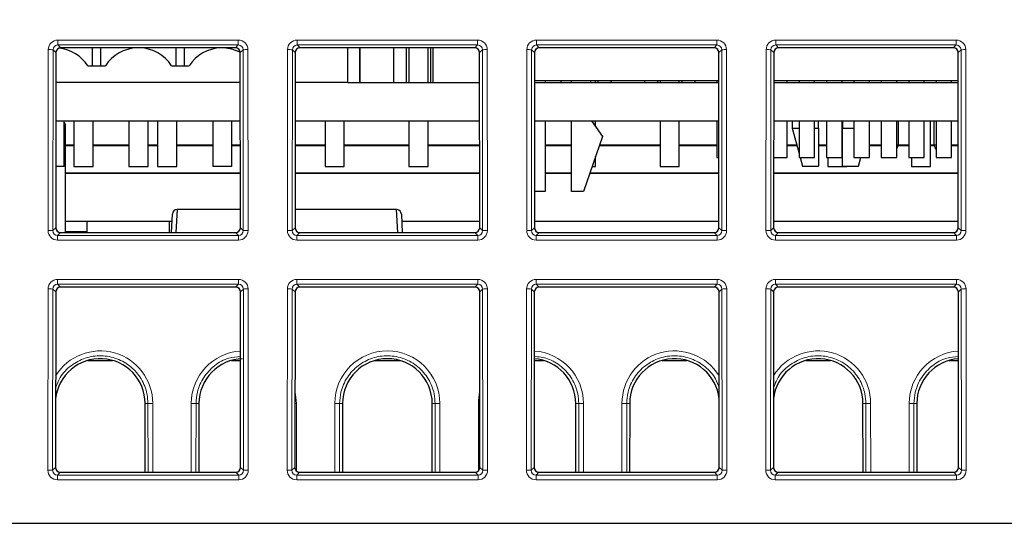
# Paper-space layout 'Blatt3' of a CAD drawing. Header units: millimetres. Extents: x 5 to 418, y 2 to 292.
# Tile 8 of 36: x 180 to 207, y 213 to 228. Entities that reach past the tile are written whole.
import ezdxf

# ---------------------------------------------------------------- set-up
doc = ezdxf.new("R2010")
doc.units = ezdxf.units.MM
doc.layers.add('SLD-0', color=7, linetype='Continuous')
doc.styles.add('SLDTEXTSTYLE0', font='TXT', dxfattribs={"width": 0.605})
doc.dimstyles.new('SLDDIMSTYLE5', dxfattribs={"dimtxt": 3.5, "dimasz": 3.302, "dimexe": 0, "dimexo": 0.0625, "dimgap": 0.875, "dimtad": 1, "dimlfac": 1.5, "dimrnd": 1e-09, "dimzin": 12, "dimdsep": 46, "dimtxsty": 'SLDTEXTSTYLE0', "dimsah": 1, "dimcen": 0.09, "dimadec": 0, "dimazin": 3, "dimtfac": 1, "dimtofl": 0, "dimtmove": 0, "dimatfit": 3, "dimfxl": 1, "dimfrac": 2, "dimtolj": 1, "dimtzin": 12, "dimarcsym": 0})

# ---------------------------------------------------------------- blocks, each defined once
blk = doc.blocks.new('_D_12')
at = {"layer": 'SLD-0', "color": 7}
for p, q in [((146.79, 140.933), (146.79, 271.389)), ((312.79, 140.933), (312.79, 271.389)), ((146.79, 270.389), (312.79, 270.389))]:
    blk.add_line(p, q, dxfattribs=at)
for points in [[(146.79, 270.389), (150.092, 269.881), (150.092, 270.897)], [(312.79, 270.389), (309.488, 270.897), (309.488, 269.881)]]:
    blk.add_solid(points, dxfattribs=at)
at = {"layer": 'SLD-0', "color": 7, "insert": (225.779, 274.901), "char_height": 3.5, "attachment_point": 1, "style": 'SLDTEXTSTYLE0'}
blk.add_mtext('249', dxfattribs=at)
blk = doc.blocks.new('_D_20')
at = {"layer": 'SLD-0', "color": 7}
for p, q in [((189.779, 258.2), (121.486, 258.2)), ((122.486, 138.266), (122.486, 258.2)), ((147.164, 138.266), (121.486, 138.266))]:
    blk.add_line(p, q, dxfattribs=at)
for points in [[(122.486, 258.2), (121.978, 254.898), (122.994, 254.898)], [(122.486, 138.266), (122.994, 141.568), (121.978, 141.568)]]:
    blk.add_solid(points, dxfattribs=at)
at = {"layer": 'SLD-0', "color": 7, "insert": (117.975, 192.217), "char_height": 3.5, "attachment_point": 1, "rotation": 90, "style": 'SLDTEXTSTYLE0'}
blk.add_mtext('179,9', dxfattribs=at)

psp = doc.layouts.new('Blatt3')

# ---------------------------------------------------------------- linework, layer by layer
at = {"color": 7, "linetype": 'Continuous', "lineweight": 18}
for p, q in [((180.6088, 227.0484), (185.6375, 227.0484)), ((180.6088, 227.0484), (180.6088, 226.9129)), ((185.6375, 226.9129), (180.6088, 226.9129)), ((180.6088, 226.9129), (180.6893, 226.8324)), ((185.557, 226.8324), (185.6375, 226.9129)), ((185.6375, 227.0484), (185.6375, 226.9129)), ((187.2754, 227.0484), (192.3041, 227.0484)), ((187.2754, 227.0484), (187.2754, 226.9129)), ((192.3041, 226.9129), (187.2754, 226.9129)), ((187.2754, 226.9129), (187.356, 226.8324)), ((192.2236, 226.8324), (192.3041, 226.9129)), ((192.3041, 227.0484), (192.3041, 226.9129)), ((193.9421, 227.0484), (198.9708, 227.0484)), ((193.9421, 227.0484), (193.9421, 226.9129)), ((198.9708, 226.9129), (193.9421, 226.9129)), ((193.9421, 226.9129), (194.0226, 226.8324)), ((198.8903, 226.8324), (198.9708, 226.9129)), ((198.9708, 227.0484), (198.9708, 226.9129)), ((200.6088, 227.0484), (205.6375, 227.0484)), ((200.6088, 227.0484), (200.6088, 226.9129)), ((205.6375, 226.9129), (200.6088, 226.9129)), ((200.6088, 226.9129), (200.6893, 226.8324)), ((205.557, 226.8324), (205.6375, 226.9129)), ((205.6375, 227.0484), (205.6375, 226.9129)), ((180.3375, 221.7485), (180.3422, 226.7824)), ((180.4754, 226.78), (180.4707, 221.7461)), ((180.556, 226.6993), (180.4754, 226.78)), ((185.7709, 226.78), (185.6902, 226.6993)), ((185.7756, 221.7461), (185.7709, 226.78)), ((185.904, 226.7824), (185.9087, 221.7485)), ((187.0042, 221.7485), (187.0089, 226.7824)), ((187.142, 226.78), (187.1374, 221.7461)), ((187.2227, 226.6993), (187.142, 226.78)), ((192.4375, 226.78), (192.3569, 226.6993)), ((192.4422, 221.7461), (192.4375, 226.78)), ((192.5707, 226.7824), (192.5754, 221.7485)), ((193.6709, 221.7485), (193.6756, 226.7824)), ((193.8087, 226.78), (193.804, 221.7461)), ((193.8894, 226.6993), (193.8087, 226.78)), ((199.1042, 226.78), (199.0236, 226.6993)), ((199.1089, 221.7461), (199.1042, 226.78)), ((199.2374, 226.7824), (199.2421, 221.7485)), ((200.3375, 221.7485), (200.3422, 226.7824)), ((200.4754, 226.78), (200.4707, 221.7461)), ((200.556, 226.6993), (200.4754, 226.78)), ((205.7709, 226.78), (205.6902, 226.6993)), ((205.7756, 221.7461), (205.7709, 226.78)), ((205.904, 226.7824), (205.9087, 221.7485)), ((180.7898, 224.6665), (180.8265, 224.6665)), ((180.4707, 221.7461), (180.5515, 221.8269)), ((180.6845, 221.6936), (180.6036, 221.6127)), ((180.8265, 221.7215), (181.4236, 221.7215)), ((185.6427, 221.6127), (185.5617, 221.6936)), ((185.6948, 221.8269), (185.7756, 221.7461)), ((187.1374, 221.7461), (187.2182, 221.8269)), ((187.3512, 221.6936), (187.2703, 221.6127)), ((192.3093, 221.6127), (192.2284, 221.6936)), ((192.3614, 221.8269), (192.4422, 221.7461)), ((193.804, 221.7461), (193.8848, 221.8269)), ((194.0178, 221.6936), (193.9369, 221.6127)), ((198.976, 221.6127), (198.8951, 221.6936)), ((199.0281, 221.8269), (199.1089, 221.7461)), ((200.4707, 221.7461), (200.5515, 221.8269)), ((200.6845, 221.6936), (200.6036, 221.6127)), ((205.6427, 221.6127), (205.5617, 221.6936)), ((205.6948, 221.8269), (205.7756, 221.7461)), ((180.6036, 221.6127), (180.6036, 221.4819)), ((180.6036, 221.6127), (185.6427, 221.6127)), ((185.6427, 221.4819), (180.6036, 221.4819)), ((185.6427, 221.6127), (185.6427, 221.4819)), ((187.2703, 221.6127), (187.2703, 221.4819)), ((187.2703, 221.6127), (192.3093, 221.6127)), ((192.3093, 221.4819), (187.2703, 221.4819)), ((192.3093, 221.6127), (192.3093, 221.4819)), ((193.9369, 221.6127), (198.976, 221.6127)), ((193.9369, 221.6127), (193.9369, 221.4819)), ((198.976, 221.4819), (193.9369, 221.4819)), ((198.976, 221.6127), (198.976, 221.4819)), ((200.6036, 221.6127), (205.6427, 221.6127)), ((200.6036, 221.6127), (200.6036, 221.4819)), ((205.6427, 221.4819), (200.6036, 221.4819)), ((205.6427, 221.6127), (205.6427, 221.4819)), ((180.6026, 220.389), (185.6437, 220.389)), ((180.6026, 220.2535), (180.6026, 220.389)), ((185.6437, 220.2535), (185.6437, 220.389)), ((187.2692, 220.389), (192.3104, 220.389)), ((187.2692, 220.2535), (187.2692, 220.389)), ((192.3104, 220.2535), (192.3104, 220.389)), ((193.9359, 220.389), (198.977, 220.389)), ((193.9359, 220.2535), (193.9359, 220.389)), ((198.977, 220.2535), (198.977, 220.389)), ((200.6026, 220.389), (205.6437, 220.389)), ((200.6026, 220.2535), (200.6026, 220.389)), ((205.6437, 220.2535), (205.6437, 220.389)), ((180.3313, 215.0766), (180.336, 220.123)), ((180.4692, 220.1206), (180.4645, 215.0743)), ((180.5498, 220.04), (180.4692, 220.1206)), ((185.6437, 220.2535), (180.6026, 220.2535)), ((180.6026, 220.2535), (180.6831, 220.173)), ((185.5632, 220.173), (185.6437, 220.2535)), ((185.7771, 220.1206), (185.6964, 220.04)), ((185.7818, 215.0743), (185.7771, 220.1206)), ((185.9102, 220.123), (185.9149, 215.0766)), ((186.998, 215.0766), (187.0027, 220.123)), ((187.1358, 220.1206), (187.1311, 215.0743)), ((187.2165, 220.04), (187.1358, 220.1206)), ((192.3104, 220.2535), (187.2692, 220.2535)), ((187.2692, 220.2535), (187.3498, 220.173)), ((192.2298, 220.173), (192.3104, 220.2535)), ((192.4438, 220.1206), (192.3631, 220.04)), ((192.4485, 215.0743), (192.4438, 220.1206)), ((192.5769, 220.123), (192.5816, 215.0766)), ((193.6646, 215.0766), (193.6694, 220.123)), ((193.8025, 220.1206), (193.7978, 215.0743)), ((193.8831, 220.04), (193.8025, 220.1206)), ((198.977, 220.2535), (193.9359, 220.2535)), ((193.9359, 220.2535), (194.0164, 220.173)), ((198.8965, 220.173), (198.977, 220.2535)), ((199.1104, 220.1206), (199.0298, 220.04)), ((199.1151, 215.0743), (199.1104, 220.1206)), ((199.2436, 220.123), (199.2483, 215.0766)), ((200.3313, 215.0766), (200.336, 220.123)), ((200.4692, 220.1206), (200.4645, 215.0743)), ((200.5498, 220.04), (200.4692, 220.1206)), ((205.6437, 220.2535), (200.6026, 220.2535)), ((200.6026, 220.2535), (200.6831, 220.173)), ((205.5632, 220.173), (205.6437, 220.2535)), ((205.7771, 220.1206), (205.6964, 220.04)), ((205.7818, 215.0743), (205.7771, 220.1206)), ((205.9102, 220.123), (205.9149, 215.0766)), ((183.0396, 216.9331), (183.1203, 216.9331)), ((183.122, 215.0218), (183.1203, 216.9331)), ((183.2534, 216.9355), (183.2552, 215.0218)), ((184.3244, 215.0218), (184.3262, 216.9355)), ((184.4593, 216.9331), (184.4576, 215.0218)), ((184.54, 216.9331), (184.4593, 216.9331)), ((187.2534, 216.9355), (187.2552, 215.0567)), ((188.3244, 215.0218), (188.3262, 216.9355)), ((188.4593, 216.9331), (188.4576, 215.0218)), ((188.54, 216.9331), (188.4593, 216.9331)), ((191.0396, 216.9331), (191.1203, 216.9331)), ((191.122, 215.0218), (191.1203, 216.9331)), ((191.2534, 216.9355), (191.2552, 215.0218)), ((192.3244, 215.0567), (192.3262, 216.9355)), ((195.0396, 216.9331), (195.1203, 216.9331)), ((195.122, 215.0218), (195.1203, 216.9331)), ((195.2534, 216.9355), (195.2552, 215.0218)), ((196.3244, 215.0218), (196.3262, 216.9355)), ((196.4593, 216.9331), (196.4576, 215.0218)), ((196.54, 216.9331), (196.4593, 216.9331)), ((203.0396, 216.9331), (203.1203, 216.9331)), ((203.122, 215.0218), (203.1203, 216.9331)), ((203.2534, 216.9355), (203.2552, 215.0218)), ((204.3244, 215.0218), (204.3262, 216.9355)), ((204.4593, 216.9331), (204.4576, 215.0218)), ((204.54, 216.9331), (204.4593, 216.9331)), ((180.4645, 215.0743), (180.5453, 215.1551)), ((185.701, 215.1551), (185.7818, 215.0743)), ((187.1311, 215.0743), (187.2119, 215.1551)), ((192.3677, 215.1551), (192.4485, 215.0743)), ((193.7978, 215.0743), (193.8786, 215.1551)), ((199.0343, 215.1551), (199.1151, 215.0743)), ((200.4645, 215.0743), (200.5453, 215.1551)), ((205.701, 215.1551), (205.7818, 215.0743)), ((180.6783, 215.0218), (180.5974, 214.9409)), ((180.5974, 214.8101), (180.5974, 214.9409)), ((180.5974, 214.9409), (185.6489, 214.9409)), ((185.6489, 214.8101), (180.5974, 214.8101)), ((185.6489, 214.9409), (185.568, 215.0218)), ((185.6489, 214.8101), (185.6489, 214.9409)), ((187.345, 215.0218), (187.264, 214.9409)), ((187.264, 214.8101), (187.264, 214.9409)), ((187.264, 214.9409), (192.3156, 214.9409)), ((192.3156, 214.8101), (187.264, 214.8101)), ((192.3156, 214.9409), (192.2346, 215.0218)), ((192.3156, 214.8101), (192.3156, 214.9409)), ((194.0116, 215.0218), (193.9307, 214.9409)), ((193.9307, 214.8101), (193.9307, 214.9409)), ((193.9307, 214.9409), (198.9822, 214.9409)), ((198.9822, 214.8101), (193.9307, 214.8101)), ((198.9822, 214.9409), (198.9013, 215.0218)), ((198.9822, 214.8101), (198.9822, 214.9409)), ((200.6783, 215.0218), (200.5974, 214.9409)), ((200.5974, 214.8101), (200.5974, 214.9409)), ((200.5974, 214.9409), (205.6489, 214.9409)), ((205.6489, 214.8101), (200.5974, 214.8101)), ((205.6489, 214.9409), (205.568, 215.0218)), ((205.6489, 214.8101), (205.6489, 214.9409))]:
    psp.add_line(p, q, dxfattribs=at)
at = {"color": 7, "linetype": 'Continuous', "lineweight": 25}
for p, q in [((180.556, 226.6993), (180.5515, 221.8269)), ((185.557, 226.8324), (180.6893, 226.8324)), ((181.5731, 226.3331), (181.5731, 226.8324)), ((181.8065, 226.3331), (181.8065, 226.8324)), ((183.9065, 226.3331), (183.9065, 226.8324)), ((184.1398, 226.3331), (184.1398, 226.8324)), ((185.6948, 221.8269), (185.6902, 226.6993)), ((187.2227, 226.6993), (187.2182, 221.8269)), ((192.2236, 226.8324), (187.356, 226.8324)), ((188.6898, 225.8665), (188.6898, 226.8324)), ((189.0231, 226.8324), (189.0231, 225.8665)), ((189.0231, 225.8665), (189.0231, 226.8324)), ((189.9565, 226.8324), (189.9565, 225.8665)), ((190.3231, 225.8665), (190.3231, 226.8324)), ((190.3898, 226.8324), (190.3898, 225.8665)), ((190.9231, 225.8665), (190.9231, 226.8324)), ((190.9898, 226.8324), (190.9898, 225.8665)), ((191.0565, 226.8324), (191.0565, 225.8665)), ((192.3614, 221.8269), (192.3569, 226.6993)), ((193.8894, 226.6993), (193.8848, 221.8269)), ((198.8903, 226.8324), (194.0226, 226.8324)), ((199.0281, 221.8269), (199.0236, 226.6993)), ((200.556, 226.6993), (200.5515, 221.8269)), ((205.557, 226.8324), (200.6893, 226.8324)), ((205.6948, 221.8269), (205.6902, 226.6993)), ((181.4451, 226.3331), (181.9345, 226.3331)), ((183.7784, 226.3331), (184.2678, 226.3331)), ((185.691, 225.8665), (180.5553, 225.8665)), ((188.6898, 225.8665), (187.2219, 225.8665)), ((188.6898, 225.8665), (192.3577, 225.8665)), ((199.0243, 225.9141), (193.8886, 225.9141)), ((193.8886, 225.8665), (199.0243, 225.8665)), ((194.1833, 225.9141), (194.1833, 225.8665)), ((194.6231, 225.9141), (194.6231, 225.8665)), ((194.9167, 225.8665), (194.9167, 225.9141)), ((195.45, 225.9141), (195.45, 225.8665)), ((195.5898, 225.8665), (195.5898, 225.9141)), ((195.6565, 225.9141), (195.6565, 225.8665)), ((196.0231, 225.9141), (196.0231, 225.8665)), ((196.0231, 225.8665), (196.0231, 225.9141)), ((196.9565, 225.9141), (196.9565, 225.8665)), ((197.3231, 225.8665), (197.3231, 225.9141)), ((197.3898, 225.9141), (197.3898, 225.8665)), ((197.9231, 225.8665), (197.9231, 225.9141)), ((197.9898, 225.9141), (197.9898, 225.8665)), ((198.3565, 225.9141), (198.3565, 225.8665)), ((198.3565, 225.8665), (198.3565, 225.9141)), ((198.97, 225.9141), (198.97, 225.8665)), ((205.691, 225.9141), (200.5553, 225.9141)), ((200.5553, 225.8665), (205.691, 225.8665)), ((200.93, 225.8665), (200.93, 225.9141)), ((201.26, 225.9141), (201.26, 225.8665)), ((201.6933, 225.8665), (201.6933, 225.9141)), ((202.0233, 225.9141), (202.0233, 225.8665)), ((202.4567, 225.8665), (202.4567, 225.9141)), ((202.7867, 225.9141), (202.7867, 225.8665)), ((203.22, 225.8665), (203.22, 225.9141)), ((203.55, 225.9141), (203.55, 225.8665)), ((203.9833, 225.8665), (203.9833, 225.9141)), ((204.3133, 225.9141), (204.3133, 225.8665)), ((204.7467, 225.8665), (204.7467, 225.9141)), ((205.0767, 225.9141), (205.0767, 225.8665)), ((205.51, 225.8665), (205.51, 225.9141)), ((180.5543, 224.7998), (185.692, 224.7998)), ((180.7898, 223.5331), (180.7898, 224.7998)), ((180.8265, 221.6936), (180.8265, 224.6665)), ((181.0565, 224.7998), (181.0565, 223.5331)), ((181.5898, 223.5331), (181.5898, 224.7998)), ((182.5898, 224.7998), (182.5898, 223.5331)), ((183.1231, 223.5331), (183.1231, 224.7998)), ((183.3898, 224.7998), (183.3898, 223.5331)), ((183.9231, 223.5331), (183.9231, 224.7998)), ((184.9231, 224.7998), (184.9231, 223.5331)), ((185.4565, 223.5331), (185.4565, 224.7998)), ((187.2209, 224.7998), (192.3587, 224.7998)), ((188.0565, 224.7998), (188.0565, 223.5331)), ((188.5898, 223.5331), (188.5898, 224.7998)), ((190.3898, 224.7998), (190.3898, 223.5331)), ((190.9231, 223.5331), (190.9231, 224.7998)), ((193.8876, 224.7998), (199.0253, 224.7998)), ((194.1833, 224.7998), (194.1833, 222.8308)), ((194.9167, 222.8308), (194.9167, 224.7998)), ((195.4721, 224.7998), (195.7833, 224.3641)), ((195.5898, 224.6351), (195.5898, 224.7998)), ((197.3898, 224.7998), (197.3898, 223.5331)), ((197.9231, 223.5331), (197.9231, 224.7998)), ((198.97, 224.7998), (198.97, 223.7808)), ((200.5543, 224.7998), (205.692, 224.7998)), ((200.93, 223.7808), (200.93, 224.7998)), ((201.0701, 224.7998), (201.0701, 224.5998)), ((201.26, 224.7998), (201.26, 223.7808)), ((201.6933, 223.7808), (201.6933, 224.7998)), ((201.8034, 224.5998), (201.8034, 224.7998)), ((202.0233, 224.7998), (202.0233, 223.7808)), ((202.4567, 223.7808), (202.4567, 224.7998)), ((202.4701, 224.7998), (202.4701, 224.5998)), ((202.7867, 224.7998), (202.7867, 223.7808)), ((203.22, 223.7808), (203.22, 224.7998)), ((203.55, 224.7998), (203.55, 223.7808)), ((203.9833, 223.7808), (203.9833, 224.7998)), ((204.0231, 224.7998), (204.0231, 224.1331)), ((204.3133, 224.7998), (204.3133, 223.7808)), ((204.7467, 223.7808), (204.7467, 224.7998)), ((204.9231, 223.5331), (204.9231, 224.7998)), ((205.0231, 224.1331), (205.0231, 224.7998)), ((205.0767, 224.7998), (205.0767, 223.7808)), ((205.51, 223.7808), (205.51, 224.7998)), ((201.0701, 224.5998), (201.26, 223.8968)), ((201.0701, 224.5998), (201.26, 224.5998)), ((201.6933, 224.5998), (201.8034, 224.5998)), ((201.8034, 224.5998), (201.8034, 223.5398)), ((202.4701, 223.5398), (202.4701, 224.5998)), ((202.4701, 224.5998), (202.7867, 224.5998)), ((180.8265, 224.1331), (181.0565, 224.1331)), ((180.8265, 224.1168), (181.0565, 224.1168)), ((181.5898, 224.1331), (182.5898, 224.1331)), ((181.5898, 224.1168), (182.5898, 224.1168)), ((183.1231, 224.1331), (183.3898, 224.1331)), ((183.1231, 224.1168), (183.3898, 224.1168)), ((183.9231, 224.1331), (184.9231, 224.1331)), ((183.9231, 224.1168), (184.9231, 224.1168)), ((185.4565, 224.1331), (185.6926, 224.1331)), ((185.4565, 224.1168), (185.6926, 224.1168)), ((187.2203, 224.1331), (188.0565, 224.1331)), ((187.2203, 224.1168), (188.0565, 224.1168)), ((188.5898, 224.1331), (190.3898, 224.1331)), ((188.5898, 224.1168), (190.3898, 224.1168)), ((190.9231, 224.1331), (192.3593, 224.1331)), ((190.9231, 224.1168), (192.3593, 224.1168)), ((194.1833, 224.1331), (194.9167, 224.1331)), ((194.1833, 224.1168), (194.9167, 224.1168)), ((195.7833, 224.3641), (195.25, 222.8308)), ((195.6973, 224.1168), (197.3898, 224.1168)), ((195.703, 224.1331), (197.3898, 224.1331)), ((197.9231, 224.1331), (198.97, 224.1331)), ((197.9231, 224.1168), (198.97, 224.1168)), ((200.93, 224.1331), (201.1961, 224.1331)), ((200.93, 224.1168), (201.2006, 224.1168)), ((201.8034, 224.1331), (202.0233, 224.1331)), ((201.8034, 224.1168), (202.0233, 224.1168)), ((202.4567, 224.1331), (202.4701, 224.1331)), ((203.22, 224.1331), (203.55, 224.1331)), ((203.22, 224.1168), (203.55, 224.1168)), ((203.9833, 224.1331), (204.0231, 224.1331)), ((204.0231, 224.1331), (203.9833, 224.027)), ((204.017, 224.1168), (204.3133, 224.1168)), ((204.0231, 224.1331), (204.3133, 224.1331)), ((204.9231, 224.1331), (205.0231, 224.1331)), ((204.9231, 224.1168), (205.0292, 224.1168)), ((205.0731, 223.9998), (205.0231, 224.1331)), ((205.0231, 224.1331), (205.0767, 224.1331)), ((205.51, 224.1331), (205.6926, 224.1331)), ((205.51, 224.1168), (205.6926, 224.1168)), ((202.4701, 223.9998), (202.4567, 223.9998)), ((205.0767, 223.9998), (205.0731, 223.9998)), ((195.5898, 223.5331), (195.5898, 223.8077)), ((198.97, 223.7808), (199.0263, 223.7808)), ((200.5533, 223.7808), (200.93, 223.7808)), ((201.26, 223.7808), (201.6933, 223.7808)), ((201.2913, 223.7808), (201.3564, 223.5398)), ((202.0233, 223.7808), (202.4567, 223.7808)), ((202.0565, 223.7808), (202.0565, 223.5331)), ((202.7867, 223.7808), (203.22, 223.7808)), ((202.917, 223.5398), (202.9821, 223.7808)), ((203.55, 223.7808), (203.9833, 223.7808)), ((204.3133, 223.7808), (204.7467, 223.7808)), ((204.3898, 223.7808), (204.3898, 223.5331)), ((205.0767, 223.7808), (205.51, 223.7808)), ((180.7898, 223.5331), (180.5531, 223.5331)), ((185.6934, 223.3494), (180.8265, 223.3494)), ((185.6934, 223.3331), (180.8265, 223.3331)), ((181.0565, 223.5331), (181.5898, 223.5331)), ((182.5898, 223.5331), (183.1231, 223.5331)), ((183.3898, 223.5331), (183.9231, 223.5331)), ((185.4565, 223.5331), (184.9231, 223.5331)), ((192.36, 223.3494), (187.2196, 223.3494)), ((192.36, 223.3331), (187.2196, 223.3331)), ((188.0565, 223.5331), (188.5898, 223.5331)), ((190.3898, 223.5331), (190.9231, 223.5331)), ((194.9167, 223.3494), (194.1833, 223.3494)), ((194.9167, 223.3331), (194.1833, 223.3331)), ((199.0267, 223.3331), (195.4247, 223.3331)), ((199.0267, 223.3494), (195.4304, 223.3494)), ((195.4943, 223.5331), (195.5898, 223.5331)), ((197.3898, 223.5331), (197.9231, 223.5331)), ((205.6934, 223.3494), (200.5529, 223.3494)), ((205.6934, 223.3331), (200.5529, 223.3331)), ((201.3564, 223.5398), (201.8034, 223.5398)), ((202.0565, 223.5331), (202.5898, 223.5331)), ((202.4701, 223.5398), (202.917, 223.5398)), ((202.5898, 223.5331), (202.5898, 223.5398)), ((204.3898, 223.5331), (204.9231, 223.5331)), ((194.1833, 222.8308), (193.8858, 222.8308)), ((195.25, 222.8308), (194.9167, 222.8308)), ((183.7732, 221.6936), (183.8001, 222.2068)), ((183.9332, 222.3331), (183.9006, 221.6936)), ((185.6943, 222.3331), (183.9332, 222.3331)), ((190.0464, 222.3331), (187.2186, 222.3331)), ((190.079, 221.6936), (190.0464, 222.3331)), ((190.1795, 222.2068), (190.2064, 221.6936)), ((183.7892, 221.9998), (180.8265, 221.9998)), ((181.4236, 221.6936), (181.4236, 221.9998)), ((183.7227, 221.6936), (183.7227, 221.9998)), ((192.3613, 221.9998), (190.1904, 221.9998)), ((199.0279, 221.9998), (193.885, 221.9998)), ((205.6946, 221.9998), (200.5516, 221.9998)), ((180.6845, 221.6936), (185.5617, 221.6936)), ((187.3512, 221.6936), (192.2284, 221.6936)), ((194.0178, 221.6936), (198.8951, 221.6936)), ((200.6845, 221.6936), (205.5617, 221.6936)), ((180.5498, 220.04), (180.5453, 215.1551)), ((185.5632, 220.173), (180.6831, 220.173)), ((185.701, 215.1551), (185.6964, 220.04)), ((187.2165, 220.04), (187.2119, 215.1551)), ((192.2298, 220.173), (187.3498, 220.173)), ((192.3677, 215.1551), (192.3631, 220.04)), ((193.8831, 220.04), (193.8786, 215.1551)), ((198.8965, 220.173), (194.0164, 220.173)), ((199.0343, 215.1551), (199.0298, 220.04)), ((200.5498, 220.04), (200.5453, 215.1551)), ((205.5632, 220.173), (200.6831, 220.173)), ((205.701, 215.1551), (205.6964, 220.04)), ((181.4446, 218.1331), (182.135, 218.1331)), ((185.4446, 218.1331), (185.6982, 218.1331)), ((189.4446, 218.1331), (190.135, 218.1331)), ((193.8814, 218.1331), (194.135, 218.1331)), ((197.4446, 218.1331), (198.135, 218.1331)), ((201.4446, 218.1331), (202.135, 218.1331)), ((205.4446, 218.1331), (205.6982, 218.1331)), ((183.0413, 215.0218), (183.0396, 216.9331)), ((184.54, 216.9331), (184.5383, 215.0218)), ((188.54, 216.9331), (188.5383, 215.0218)), ((191.0413, 215.0218), (191.0396, 216.9331)), ((195.0413, 215.0218), (195.0396, 216.9331)), ((196.54, 216.9331), (196.5383, 215.0218)), ((203.0413, 215.0218), (203.0396, 216.9331)), ((204.54, 216.9331), (204.5383, 215.0218)), ((180.6783, 215.0218), (185.568, 215.0218)), ((187.345, 215.0218), (192.2346, 215.0218)), ((194.0116, 215.0218), (198.9013, 215.0218)), ((200.6783, 215.0218), (205.568, 215.0218)), ((171.9949, 213.5998), (287.5847, 213.5998))]:
    psp.add_line(p, q, dxfattribs=at)
at = {"color": 7, "linetype": 'Continuous', "lineweight": 25, "flags": 128}
psp.add_lwpolyline([(185.6895, 226.7131), (185.4603, 226.7993), (185.2305, 226.8324)], dxfattribs=at)
at = {"color": 7, "linetype": 'Continuous', "lineweight": 18, "flags": 128}
for points in [[(187.2534, 216.9355), (187.2283, 216.9354), (187.2136, 216.9353)], [(192.366, 216.9353), (192.3513, 216.9354), (192.3262, 216.9355)]]:
    psp.add_lwpolyline(points, dxfattribs=at)
at = {"color": 7, "linetype": 'Continuous', "lineweight": 18}
for centre, radius, start, end in [((180.3713, 224.6746), 2.108, 87.1686, 90.78892), ((185.875, 224.6746), 2.108, 89.21108, 92.8314), ((187.0379, 224.6746), 2.108, 87.1686, 90.78892), ((192.5417, 224.6746), 2.108, 89.21108, 92.8314), ((193.7046, 224.6746), 2.108, 87.1686, 90.78892), ((199.2083, 224.6746), 2.108, 89.21108, 92.8314), ((200.3713, 224.6746), 2.108, 87.1686, 90.78892), ((205.875, 224.6746), 2.108, 89.21108, 92.8314), ((180.3666, 219.6407), 2.108, 87.1686, 90.78892), ((185.8797, 219.6407), 2.108, 89.21108, 92.8314), ((187.0332, 219.6407), 2.108, 87.1686, 90.78892), ((192.5464, 219.6407), 2.108, 89.21108, 92.8314), ((193.6999, 219.6407), 2.108, 87.1686, 90.78892), ((199.213, 219.6407), 2.108, 89.21108, 92.8314), ((200.3666, 219.6407), 2.108, 87.1686, 90.78892), ((205.8797, 219.6407), 2.108, 89.21108, 92.8314), ((180.365, 218.0152), 2.108, 87.1686, 90.78892), ((185.8812, 218.0152), 2.108, 89.21108, 92.8314), ((187.0317, 218.0152), 2.108, 87.1686, 90.78892), ((192.5479, 218.0152), 2.108, 89.21108, 92.8314), ((193.6984, 218.0152), 2.108, 87.1686, 90.78892), ((199.2145, 218.0152), 2.108, 89.21108, 92.8314), ((200.365, 218.0152), 2.108, 87.1686, 90.78892), ((205.8812, 218.0152), 2.108, 89.21108, 92.8314), ((181.7898, 216.9341), 1.4636, 0.05241, 148.06759), ((185.7898, 216.9341), 1.4636, 93.59677, 179.94759), ((189.7898, 216.9341), 1.4636, 0.05241, 179.94759), ((193.7898, 216.9341), 1.4636, 0.05241, 86.40323), ((197.7898, 216.9341), 1.4636, 31.93241, 179.94759), ((201.7898, 216.9341), 1.4636, 0.05241, 148.06759), ((205.7898, 216.9341), 1.4636, 93.59677, 179.94759), ((185.7898, 216.9341), 1.4636, 0.05241, 13.34756), ((193.7898, 216.9341), 1.4636, 166.65244, 179.94759), ((183.2244, 214.7856), 2.15, 89.22651, 92.77593), ((184.3552, 214.7856), 2.15, 87.22407, 90.77349), ((188.3552, 214.7856), 2.15, 87.22407, 90.77349), ((191.2244, 214.7856), 2.15, 89.22651, 92.77593), ((195.2244, 214.7856), 2.15, 89.22651, 92.77593), ((196.3552, 214.7856), 2.15, 87.22407, 90.77349), ((203.2244, 214.7856), 2.15, 89.22651, 92.77593), ((204.3552, 214.7856), 2.15, 87.22407, 90.77349), ((180.3603, 212.9689), 2.108, 87.1686, 90.78892), ((185.8859, 212.9689), 2.108, 89.21108, 92.8314), ((187.027, 212.9689), 2.108, 87.1686, 90.78892), ((192.5526, 212.9689), 2.108, 89.21108, 92.8314), ((193.6937, 212.9689), 2.108, 87.1686, 90.78892), ((199.2193, 212.9689), 2.108, 89.21108, 92.8314), ((200.3603, 212.9689), 2.108, 87.1686, 90.78892), ((205.8859, 212.9689), 2.108, 89.21108, 92.8314)]:
    psp.add_arc(centre, radius, start, end, dxfattribs=at)
at = {"color": 7, "linetype": 'Continuous', "lineweight": 25}
for centre, radius, start, end in [((180.5231, 225.7331), 1.1, 33.05571, 83.45931), ((182.8565, 225.7331), 1.1, 92.11803, 146.94429), ((182.8565, 225.7331), 1.1, 33.05571, 87.88197), ((185.1898, 225.7331), 1.1, 92.11803, 146.94429), ((180.6931, 224.6665), 0.1333, 0, 43.5302), ((183.9332, 222.1998), 0.1333, 91.72607, 177), ((190.0464, 222.1998), 0.1333, 3, 81.57922), ((181.7898, 216.932), 1.2498, 0.05241, 173.92683), ((185.7898, 216.932), 1.2498, 91.52835, 179.94759), ((189.7898, 216.932), 1.2498, 0.05241, 179.94759), ((193.7898, 216.932), 1.2498, 0.05241, 85.79597), ((197.7898, 216.932), 1.2498, 6.07317, 179.94759), ((201.7898, 216.932), 1.2498, 0.05241, 173.92683), ((205.7898, 216.932), 1.2498, 94.20403, 179.94759)]:
    psp.add_arc(centre, radius, start, end, dxfattribs=at)
at = {"color": 7, "linetype": 'Continuous', "lineweight": 18}
for centre, major_axis, ratio, start_param, end_param in [((180.6093, 226.7816), (0.2281, -0.1391), 0.9979697, 2.1193103, 3.6873675), ((180.6093, 226.7793), (0.1074, -0.0805), 0.9934233, 2.2143373, 3.7823946), ((185.637, 226.7816), (0.2281, 0.1391), 0.9979697, 5.7374104, 7.3054677), ((185.637, 226.7793), (0.1074, 0.0805), 0.9934233, 5.6423834, 7.2104406), ((187.2759, 226.7816), (0.2281, -0.1391), 0.9979697, 2.1193103, 3.6873675), ((187.2759, 226.7793), (0.1074, -0.0805), 0.9934233, 2.2143373, 3.7823946), ((192.3037, 226.7816), (0.2281, 0.1391), 0.9979697, 5.7374104, 7.3054677), ((192.3037, 226.7793), (0.1074, 0.0805), 0.9934233, 5.6423834, 7.2104406), ((193.9426, 226.7816), (0.2281, -0.1391), 0.9979697, 2.1193103, 3.6873675), ((193.9426, 226.7793), (0.1074, -0.0805), 0.9934233, 2.2143373, 3.7823946), ((198.9703, 226.7816), (0.2281, 0.1391), 0.9979697, 5.7374104, 7.3054677), ((198.9703, 226.7793), (0.1074, 0.0805), 0.9934233, 5.6423834, 7.2104406), ((200.6093, 226.7816), (0.2281, -0.1391), 0.9979697, 2.1193103, 3.6873675), ((200.6093, 226.7793), (0.1074, -0.0805), 0.9934233, 2.2143373, 3.7823946), ((205.637, 226.7816), (0.2281, 0.1391), 0.9979697, 5.7374104, 7.3054677), ((205.637, 226.7793), (0.1074, 0.0805), 0.9934233, 5.6423834, 7.2104406), ((180.6046, 221.7492), (0.1644, 0.2112), 0.9962181, 2.2330373, 3.8010946), ((180.6046, 221.7468), (0.0862, 0.1035), 0.9898381, 2.2656086, 3.8336659), ((185.6417, 221.7492), (-0.1644, 0.2112), 0.9962181, 2.4820908, 4.050148), ((185.6417, 221.7468), (-0.0862, 0.1035), 0.9898381, 2.4495195, 4.0175767), ((187.2712, 221.7492), (0.1644, 0.2112), 0.9962181, 2.2330373, 3.8010946), ((187.2712, 221.7468), (0.0862, 0.1035), 0.9898381, 2.2656086, 3.8336659), ((192.3084, 221.7492), (-0.1644, 0.2112), 0.9962181, 2.4820908, 4.050148), ((192.3084, 221.7468), (-0.0862, 0.1035), 0.9898381, 2.4495195, 4.0175767), ((193.9379, 221.7492), (0.1644, 0.2112), 0.9962181, 2.2330373, 3.8010946), ((193.9379, 221.7468), (0.0862, 0.1035), 0.9898381, 2.2656086, 3.8336659), ((198.975, 221.7492), (-0.1644, 0.2112), 0.9962181, 2.4820908, 4.050148), ((198.975, 221.7468), (-0.0862, 0.1035), 0.9898381, 2.4495195, 4.0175767), ((200.6046, 221.7492), (0.1644, 0.2112), 0.9962181, 2.2330373, 3.8010946), ((200.6046, 221.7468), (0.0862, 0.1035), 0.9898381, 2.2656086, 3.8336659), ((205.6417, 221.7492), (-0.1644, 0.2112), 0.9962181, 2.4820908, 4.050148), ((205.6417, 221.7468), (-0.0862, 0.1035), 0.9898381, 2.4495195, 4.0175767), ((180.6031, 220.1222), (0.2281, -0.1391), 0.9979697, 2.1193103, 3.6873675), ((185.6432, 220.1222), (0.2281, 0.1391), 0.9979697, 5.7374104, 7.3054677), ((187.2697, 220.1222), (0.2281, -0.1391), 0.9979697, 2.1193103, 3.6873675), ((192.3099, 220.1222), (0.2281, 0.1391), 0.9979697, 5.7374104, 7.3054677), ((193.9364, 220.1222), (0.2281, -0.1391), 0.9979697, 2.1193103, 3.6873675), ((198.9765, 220.1222), (0.2281, 0.1391), 0.9979697, 5.7374104, 7.3054677), ((200.6031, 220.1222), (0.2281, -0.1391), 0.9979697, 2.1193103, 3.6873675), ((205.6432, 220.1222), (0.2281, 0.1391), 0.9979697, 5.7374104, 7.3054677), ((180.6031, 220.1199), (0.1074, -0.0805), 0.9934233, 2.2143373, 3.7823946), ((185.6432, 220.1199), (0.1074, 0.0805), 0.9934233, 5.6423834, 7.2104406), ((187.2697, 220.1199), (0.1074, -0.0805), 0.9934233, 2.2143373, 3.7823946), ((192.3099, 220.1199), (0.1074, 0.0805), 0.9934233, 5.6423834, 7.2104406), ((193.9364, 220.1199), (0.1074, -0.0805), 0.9934233, 2.2143373, 3.7823946), ((198.9765, 220.1199), (0.1074, 0.0805), 0.9934233, 5.6423834, 7.2104406), ((200.6031, 220.1199), (0.1074, -0.0805), 0.9934233, 2.2143373, 3.7823946), ((205.6432, 220.1199), (0.1074, 0.0805), 0.9934233, 5.6423834, 7.2104406), ((180.5983, 215.0774), (0.1644, 0.2112), 0.9962181, 2.2330373, 3.8010946), ((180.5983, 215.075), (0.0862, 0.1035), 0.9898381, 2.2656086, 3.8336659), ((185.6479, 215.0774), (-0.1644, 0.2112), 0.9962181, 2.4820908, 4.050148), ((185.6479, 215.075), (-0.0862, 0.1035), 0.9898381, 2.4495195, 4.0175767), ((187.265, 215.0774), (0.1644, 0.2112), 0.9962181, 2.2330373, 3.8010946), ((187.265, 215.075), (0.0862, 0.1035), 0.9898381, 2.2656086, 3.8336659), ((192.3146, 215.0774), (-0.1644, 0.2112), 0.9962181, 2.4820908, 4.050148), ((192.3146, 215.075), (-0.0862, 0.1035), 0.9898381, 2.4495195, 4.0175767), ((193.9317, 215.0774), (0.1644, 0.2112), 0.9962181, 2.2330373, 3.8010946), ((193.9317, 215.075), (0.0862, 0.1035), 0.9898381, 2.2656086, 3.8336659), ((198.9812, 215.0774), (-0.1644, 0.2112), 0.9962181, 2.4820908, 4.050148), ((198.9812, 215.075), (-0.0862, 0.1035), 0.9898381, 2.4495195, 4.0175767), ((200.5983, 215.0774), (0.1644, 0.2112), 0.9962181, 2.2330373, 3.8010946), ((200.5983, 215.075), (0.0862, 0.1035), 0.9898381, 2.2656086, 3.8336659), ((205.6479, 215.0774), (-0.1644, 0.2112), 0.9962181, 2.4820908, 4.050148), ((205.6479, 215.075), (-0.0862, 0.1035), 0.9898381, 2.4495195, 4.0175767)]:
    psp.add_ellipse(centre, major_axis=major_axis, ratio=ratio, start_param=start_param, end_param=end_param, dxfattribs=at)
at = {"color": 7, "linetype": 'Continuous', "lineweight": 25}
for centre, major_axis, ratio, start_param, end_param in [((180.6895, 226.699), (0.1141, -0.0696), 0.9979697, 2.1193103, 3.6873675), ((185.5567, 226.699), (0.1141, 0.0696), 0.9979697, 5.7374104, 7.3054677), ((187.3562, 226.699), (0.1141, -0.0696), 0.9979697, 2.1193103, 3.6873675), ((192.2234, 226.699), (0.1141, 0.0696), 0.9979697, 5.7374104, 7.3054677), ((194.0229, 226.699), (0.1141, -0.0696), 0.9979697, 2.1193103, 3.6873675), ((198.89, 226.699), (0.1141, 0.0696), 0.9979697, 5.7374104, 7.3054677), ((200.6895, 226.699), (0.1141, -0.0696), 0.9979697, 2.1193103, 3.6873675), ((205.5567, 226.699), (0.1141, 0.0696), 0.9979697, 5.7374104, 7.3054677), ((180.685, 221.8273), (0.0822, 0.1056), 0.9962181, 2.2330373, 3.8010946), ((185.5613, 221.8273), (-0.0822, 0.1056), 0.9962181, 2.4820908, 4.050148), ((187.3517, 221.8273), (0.0822, 0.1056), 0.9962181, 2.2330373, 3.8010946), ((192.2279, 221.8273), (-0.0822, 0.1056), 0.9962181, 2.4820908, 4.050148), ((194.0183, 221.8273), (0.0822, 0.1056), 0.9962181, 2.2330373, 3.8010946), ((198.8946, 221.8273), (-0.0822, 0.1056), 0.9962181, 2.4820908, 4.050148), ((200.685, 221.8273), (0.0822, 0.1056), 0.9962181, 2.2330373, 3.8010946), ((205.5613, 221.8273), (-0.0822, 0.1056), 0.9962181, 2.4820908, 4.050148), ((180.6833, 220.0396), (0.1141, -0.0696), 0.9979697, 2.1193103, 3.6873675), ((185.5629, 220.0396), (0.1141, 0.0696), 0.9979697, 5.7374104, 7.3054677), ((187.35, 220.0396), (0.1141, -0.0696), 0.9979697, 2.1193103, 3.6873675), ((192.2296, 220.0396), (0.1141, 0.0696), 0.9979697, 5.7374104, 7.3054677), ((194.0167, 220.0396), (0.1141, -0.0696), 0.9979697, 2.1193103, 3.6873675), ((198.8963, 220.0396), (0.1141, 0.0696), 0.9979697, 5.7374104, 7.3054677), ((200.6833, 220.0396), (0.1141, -0.0696), 0.9979697, 2.1193103, 3.6873675), ((205.5629, 220.0396), (0.1141, 0.0696), 0.9979697, 5.7374104, 7.3054677), ((180.6788, 215.1554), (0.0822, 0.1056), 0.9962181, 2.2330373, 3.8010946), ((185.5675, 215.1554), (-0.0822, 0.1056), 0.9962181, 2.4820908, 4.050148), ((187.3454, 215.1554), (0.0822, 0.1056), 0.9962181, 2.2330373, 3.8010946), ((192.2341, 215.1554), (-0.0822, 0.1056), 0.9962181, 2.4820908, 4.050148), ((194.0121, 215.1554), (0.0822, 0.1056), 0.9962181, 2.2330373, 3.8010946), ((198.9008, 215.1554), (-0.0822, 0.1056), 0.9962181, 2.4820908, 4.050148), ((200.6788, 215.1554), (0.0822, 0.1056), 0.9962181, 2.2330373, 3.8010946), ((205.5675, 215.1554), (-0.0822, 0.1056), 0.9962181, 2.4820908, 4.050148)]:
    psp.add_ellipse(centre, major_axis=major_axis, ratio=ratio, start_param=start_param, end_param=end_param, dxfattribs=at)
at = {"color": 7, "linetype": 'Continuous', "lineweight": 18}
for points, knots in [([(183.1203, 216.9331), (183.1148, 217.0225), (183.1002, 217.2611), (182.9513, 217.6293), (182.6566, 217.9748), (182.262, 218.2029), (181.815, 218.2874), (181.3638, 218.2197), (180.9656, 218.005), (180.6723, 217.707), (180.5842, 217.4646), (180.5473, 217.3632)], [0, 0, 0, 0, 0.0721177, 0.1923594, 0.3125984, 0.4328185, 0.5530171, 0.6732012, 0.7933841, 0.9135795, 1, 1, 1, 1]), ([(185.6981, 218.2445), (185.588, 218.2346), (185.3284, 218.2113), (184.9624, 218.0029), (184.655, 217.6727), (184.4852, 217.294), (184.4669, 217.039), (184.4593, 216.9331)], [0, 0, 0, 0, 0.1656939, 0.3905411, 0.6154119, 0.8403218, 1, 1, 1, 1]), ([(191.1203, 216.9331), (191.1148, 217.0225), (191.1002, 217.2611), (190.9513, 217.6293), (190.6566, 217.9748), (190.262, 218.2028), (189.8148, 218.2875), (189.3648, 218.2194), (188.9621, 218.0061), (188.6551, 217.6719), (188.4852, 217.2941), (188.4669, 217.039), (188.4593, 216.9331)], [0, 0, 0, 0, 0.06444, 0.1718806, 0.2793189, 0.3867402, 0.4941423, 0.6015315, 0.7089196, 0.8163189, 0.923737, 1, 1, 1, 1]), ([(195.1203, 216.9331), (195.1148, 217.0225), (195.1002, 217.261), (194.9514, 217.63), (194.6564, 217.9722), (194.283, 218.2002), (194.0077, 218.2339), (193.8815, 218.2493)], [0, 0, 0, 0, 0.1348949, 0.3598048, 0.5847098, 0.8095794, 1, 1, 1, 1]), ([(199.0323, 217.3557), (199.0031, 217.4448), (198.9274, 217.6765), (198.6526, 217.9735), (198.2631, 218.2032), (197.8145, 218.2874), (197.3649, 218.2194), (196.9621, 218.0061), (196.6551, 217.6719), (196.4852, 217.2941), (196.4669, 217.039), (196.4593, 216.9331)], [0, 0, 0, 0, 0.0750518, 0.1950524, 0.3150341, 0.4349944, 0.5549401, 0.6748847, 0.7948418, 0.9148198, 1, 1, 1, 1]), ([(203.1203, 216.9331), (203.1148, 217.0225), (203.1002, 217.2611), (202.9513, 217.6293), (202.6566, 217.9748), (202.262, 218.2029), (201.815, 218.2874), (201.3638, 218.2197), (200.9656, 218.005), (200.6723, 217.707), (200.5842, 217.4646), (200.5473, 217.3632)], [0, 0, 0, 0, 0.0721177, 0.1923594, 0.3125984, 0.4328185, 0.5530171, 0.6732012, 0.7933841, 0.9135795, 1, 1, 1, 1]), ([(205.6981, 218.2445), (205.588, 218.2346), (205.3284, 218.2113), (204.9624, 218.0029), (204.655, 217.6727), (204.4852, 217.294), (204.4669, 217.039), (204.4593, 216.9331)], [0, 0, 0, 0, 0.1656939, 0.3905411, 0.6154119, 0.8403218, 1, 1, 1, 1])]:
    psp.add_open_spline(points, degree=3, knots=knots, dxfattribs=at)

# ---------------------------------------------------------------- dimensions: what is measured, and where the dimension line sits
at = {"layer": 'SLD-0', "color": 7}
dim = psp.add_linear_dim(base=(312.7898, 270.3894), p1=(146.7898, 140.9331), p2=(312.7898, 140.9331), dimstyle='SLDDIMSTYLE5', dxfattribs=at)
dim.commit()
dim.dimension.update_dxf_attribs({"geometry": '_D_12', "text_midpoint": (229.7898, 270.3894), "dimtype": 160})
dim = psp.add_linear_dim(base=(122.4865, 258.1998), p1=(147.1639, 138.2665), p2=(189.7792, 258.1998), angle=90, dimstyle='SLDDIMSTYLE5', dxfattribs=at)
dim.commit()
dim.dimension.update_dxf_attribs({"geometry": '_D_20', "text_midpoint": (122.4865, 198.2331), "dimtype": 160})

doc.saveas('drawing.dxf')
